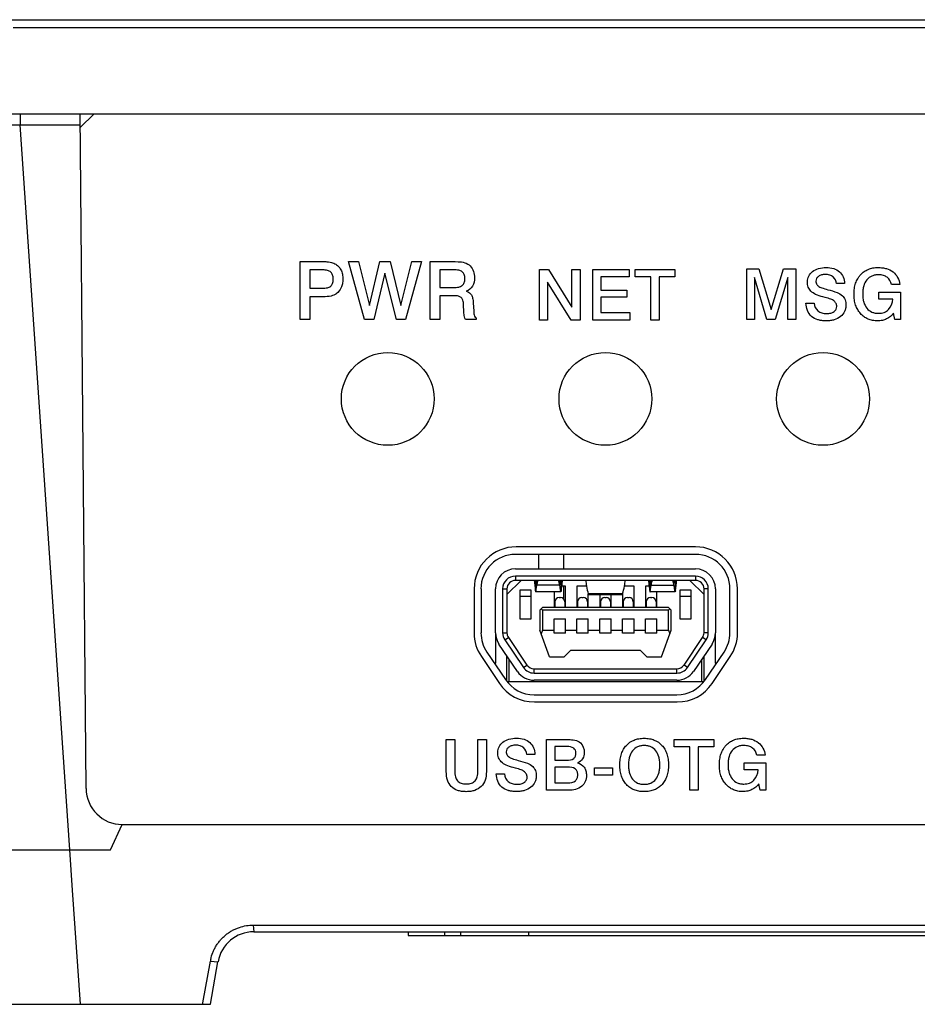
# Model space of a CAD drawing. Header units: inches. Extents: x 0 to 22, y 0 to 17.
# Tile 2 of 21: x 3.3 to 4.5, y 8.1 to 9.4. Entities that reach past the tile are written whole.
import ezdxf

# ---------------------------------------------------------------- set-up
doc = ezdxf.new("R2010")
doc.units = ezdxf.units.IN
doc.header["$LTSCALE"] = 1.21
doc.header["$MEASUREMENT"] = 0
doc.layers.get('0').update_dxf_attribs({"linetype": 'CONTINUOUS'})
doc.layers.add('3_ALL_AXES', color=7, linetype='CONTINUOUS')
doc.layers.add('7_ALL_FEATURES', color=7, linetype='CONTINUOUS')

msp = doc.modelspace()

# ---------------------------------------------------------------- linework, layer by layer
at = {"color": 7, "linetype": 'Continuous'}
for p, q in [((2.9024, 9.4098), (7.9224, 9.4098)), ((2.9014, 9.2798), (7.9234, 9.2798)), ((3.3965, 8.3493), (3.3884, 9.2798)), ((3.4074, 9.2798), (3.3885, 9.2609)), ((2.9026, 9.2648), (3.3885, 9.2648)), ((4.0207, 8.6523), (4.0207, 8.6723)), ((3.9884, 8.6523), (4.2365, 8.6523)), ((4.2365, 8.6424), (3.9884, 8.6424)), ((3.9609, 8.5642), (3.9609, 8.6247)), ((3.9707, 8.6247), (3.9707, 8.5642)), ((3.9963, 8.6365), (3.9766, 8.6169)), ((3.9766, 8.6247), (3.9766, 8.5642)), ((4.2365, 8.6365), (3.9884, 8.6365)), ((4.016, 8.6333), (4.0163, 8.6326)), ((4.0514, 8.6333), (4.0511, 8.6326)), ((4.0573, 8.6287), (4.0524, 8.6287)), ((4.0573, 8.5991), (4.0573, 8.6287)), ((4.0731, 8.6287), (4.0731, 8.5991)), ((4.0864, 8.6287), (4.0731, 8.6287)), ((4.1518, 8.6287), (4.1385, 8.6287)), ((4.1518, 8.5991), (4.1518, 8.6287)), ((4.1676, 8.6287), (4.1676, 8.5991)), ((4.1725, 8.6287), (4.1676, 8.6287)), ((4.1735, 8.6333), (4.1738, 8.6326)), ((4.2089, 8.6333), (4.2086, 8.6326)), ((4.2483, 8.6169), (4.2286, 8.6365)), ((4.2483, 8.5642), (4.2483, 8.6247)), ((4.2542, 8.5642), (4.2542, 8.6247)), ((4.264, 8.6247), (4.264, 8.5642)), ((3.9943, 8.6228), (3.9943, 8.5834)), ((4.0101, 8.6228), (3.9943, 8.6228)), ((3.9943, 8.6149), (4.0101, 8.6149)), ((4.0101, 8.5834), (4.0101, 8.6228)), ((4.016, 8.6219), (4.0163, 8.6208)), ((4.0511, 8.6208), (4.0163, 8.6208)), ((4.0416, 8.6208), (4.0416, 8.5991)), ((4.0485, 8.6129), (4.0504, 8.6129)), ((4.0514, 8.6219), (4.0511, 8.6208)), ((4.08, 8.6129), (4.0819, 8.6129)), ((4.0888, 8.5991), (4.0888, 8.6178)), ((4.0895, 8.6169), (4.1354, 8.6169)), ((4.1046, 8.6169), (4.1046, 8.5991)), ((4.1115, 8.6129), (4.1134, 8.6129)), ((4.1203, 8.5991), (4.1203, 8.6169)), ((4.1361, 8.6178), (4.1361, 8.5991)), ((4.1429, 8.6129), (4.1449, 8.6129)), ((4.1735, 8.6219), (4.1738, 8.6208)), ((4.2086, 8.6208), (4.1738, 8.6208)), ((4.1744, 8.6129), (4.1764, 8.6129)), ((4.1833, 8.5991), (4.1833, 8.6208)), ((4.2089, 8.6219), (4.2086, 8.6208)), ((4.2148, 8.6228), (4.2148, 8.5834)), ((4.2305, 8.6228), (4.2148, 8.6228)), ((4.2148, 8.6149), (4.2305, 8.6149)), ((4.2305, 8.5834), (4.2305, 8.6228)), ((4.0219, 8.5952), (4.0258, 8.5991)), ((4.0258, 8.5952), (4.0239, 8.5972)), ((4.1991, 8.5991), (4.0258, 8.5991)), ((4.0426, 8.607), (4.0426, 8.5991)), ((4.0563, 8.607), (4.0563, 8.5991)), ((4.0741, 8.607), (4.0741, 8.5991)), ((4.0878, 8.607), (4.0878, 8.5991)), ((4.1055, 8.607), (4.1055, 8.5991)), ((4.1193, 8.607), (4.1193, 8.5991)), ((4.137, 8.607), (4.137, 8.5991)), ((4.1508, 8.607), (4.1508, 8.5991)), ((4.1685, 8.607), (4.1685, 8.5991)), ((4.1823, 8.607), (4.1823, 8.5991)), ((4.203, 8.5952), (4.1991, 8.5991)), ((4.1991, 8.5952), (4.201, 8.5972)), ((3.9943, 8.5834), (4.0101, 8.5834)), ((4.0219, 8.5952), (4.0219, 8.5676)), ((4.0258, 8.5952), (4.0258, 8.5676)), ((4.1991, 8.5952), (4.0258, 8.5952)), ((4.0416, 8.5637), (4.0416, 8.5834)), ((4.0416, 8.5834), (4.0573, 8.5834)), ((4.0573, 8.5637), (4.0573, 8.5834)), ((4.0731, 8.5637), (4.0731, 8.5834)), ((4.0731, 8.5834), (4.0888, 8.5834)), ((4.0888, 8.5637), (4.0888, 8.5834)), ((4.1046, 8.5637), (4.1046, 8.5834)), ((4.1046, 8.5834), (4.1203, 8.5834)), ((4.1203, 8.5637), (4.1203, 8.5834)), ((4.1361, 8.5637), (4.1361, 8.5834)), ((4.1361, 8.5834), (4.1518, 8.5834)), ((4.1518, 8.5637), (4.1518, 8.5834)), ((4.1676, 8.5637), (4.1676, 8.5834)), ((4.1676, 8.5834), (4.1833, 8.5834)), ((4.1833, 8.5637), (4.1833, 8.5834)), ((4.1991, 8.5676), (4.1991, 8.5952)), ((4.203, 8.5676), (4.203, 8.5952)), ((4.2148, 8.5834), (4.2305, 8.5834)), ((3.9609, 8.5637), (3.9609, 8.5224)), ((3.9786, 8.5576), (4.0042, 8.5197)), ((4.0351, 8.5312), (4.0219, 8.5676)), ((4.0258, 8.5676), (4.0237, 8.5627)), ((4.0258, 8.5676), (4.0416, 8.5676)), ((4.0573, 8.5637), (4.0416, 8.5637)), ((4.0573, 8.5676), (4.0731, 8.5676)), ((4.0888, 8.5637), (4.0731, 8.5637)), ((4.0888, 8.5676), (4.1046, 8.5676)), ((4.1203, 8.5637), (4.1046, 8.5637)), ((4.1203, 8.5676), (4.1361, 8.5676)), ((4.1518, 8.5637), (4.1361, 8.5637)), ((4.1518, 8.5676), (4.1676, 8.5676)), ((4.1833, 8.5637), (4.1676, 8.5637)), ((4.1833, 8.5676), (4.1991, 8.5676)), ((4.1897, 8.5312), (4.203, 8.5676)), ((4.1991, 8.5676), (4.2012, 8.5627)), ((4.2207, 8.5197), (4.2462, 8.5576)), ((4.264, 8.5224), (4.264, 8.5637)), ((3.9911, 8.5109), (3.9656, 8.5487)), ((3.9737, 8.5543), (3.9993, 8.5164)), ((4.2256, 8.5164), (4.2511, 8.5543)), ((4.2593, 8.5487), (4.2337, 8.5109)), ((3.9766, 8.4975), (3.9766, 8.5324)), ((4.0351, 8.5312), (4.0556, 8.5312)), ((4.0556, 8.5312), (4.0645, 8.5401)), ((4.0645, 8.5401), (4.1604, 8.5401)), ((4.1604, 8.5401), (4.1693, 8.5312)), ((4.1693, 8.5312), (4.1897, 8.5312)), ((4.2483, 8.4975), (4.2483, 8.5324)), ((3.9798, 8.4968), (3.9798, 8.5278)), ((4.2451, 8.4968), (4.2451, 8.5278)), ((4.014, 8.5145), (4.2109, 8.5145)), ((4.014, 8.5086), (4.2109, 8.5086)), ((3.9773, 8.4968), (4.2475, 8.4968)), ((4.2109, 8.4987), (4.014, 8.4987)), ((3.4301, 8.2648), (3.4464, 8.2998)), ((3.4464, 8.2998), (7.3784, 8.2998)), ((2.9778, 8.2648), (3.4301, 8.2648)), ((3.627, 8.161), (7.1979, 8.161)), ((3.6276, 8.1518), (7.1973, 8.1518)), ((3.8404, 8.1518), (3.8404, 8.1468)), ((3.9124, 8.1518), (3.9124, 8.1468)), ((3.8404, 8.1468), (4.9124, 8.1468)), ((3.5576, 8.0536), (3.5679, 8.1114)), ((3.568, 8.0518), (3.5783, 8.1105)), ((3.5573, 8.0518), (3.5576, 8.0536)), ((3.0243, 8.0518), (3.568, 8.0518))]:
    msp.add_line(p, q, dxfattribs=at)
at = {"color": 9, "linetype": 'Continuous'}
for p, q in [((3.2959, 9.399), (7.529, 9.399)), ((3.3055, 9.2798), (3.3055, 9.2648)), ((3.305, 9.2648), (3.3737, 8.2648)), ((3.9884, 8.6424), (3.9884, 8.6365)), ((4.2365, 8.6424), (4.2365, 8.6365)), ((3.9707, 8.6247), (3.9766, 8.6247)), ((4.016, 8.6219), (4.016, 8.6333)), ((4.016, 8.6333), (4.0167, 8.6333)), ((4.0179, 8.63), (4.0179, 8.6365)), ((4.0494, 8.63), (4.0179, 8.63)), ((4.0494, 8.6365), (4.0494, 8.63)), ((4.0507, 8.6333), (4.0514, 8.6333)), ((4.0514, 8.6333), (4.0514, 8.6219)), ((4.1735, 8.6333), (4.1735, 8.6219)), ((4.1742, 8.6333), (4.1735, 8.6333)), ((4.1754, 8.6365), (4.1754, 8.63)), ((4.1754, 8.63), (4.2069, 8.63)), ((4.2069, 8.63), (4.2069, 8.6365)), ((4.2089, 8.6333), (4.2082, 8.6333)), ((4.2089, 8.6219), (4.2089, 8.6333)), ((4.2542, 8.6247), (4.2483, 8.6247)), ((4.1361, 8.6178), (4.0888, 8.6178)), ((3.9707, 8.5642), (3.9766, 8.5642)), ((3.9737, 8.5543), (3.9786, 8.5576)), ((4.2511, 8.5543), (4.2462, 8.5576)), ((4.2542, 8.5642), (4.2483, 8.5642)), ((3.9993, 8.5164), (4.0042, 8.5197)), ((4.2256, 8.5164), (4.2207, 8.5197)), ((4.014, 8.5086), (4.014, 8.5145)), ((4.2109, 8.5086), (4.2109, 8.5145)), ((3.3737, 8.2648), (3.3775, 8.2094)), ((3.3775, 8.2094), (3.3884, 8.0518)), ((3.627, 8.161), (3.6276, 8.1518)), ((3.8904, 8.1518), (3.8904, 8.1468)), ((4.0064, 8.1518), (4.0064, 8.1468)), ((3.5679, 8.1114), (3.5783, 8.1105))]:
    msp.add_line(p, q, dxfattribs=at)
at = {"color": 2, "linetype": 'Continuous'}
for p, q in [((3.6916, 8.9962), (3.6916, 9.0761)), ((3.6916, 9.0761), (3.7221, 9.0761)), ((3.7802, 8.9962), (3.7584, 9.0761)), ((3.7584, 9.0761), (3.7718, 9.0761)), ((3.7718, 9.0761), (3.787, 9.0155)), ((3.787, 9.0155), (3.8015, 9.0761)), ((3.8015, 9.0761), (3.8156, 9.0761)), ((3.8156, 9.0761), (3.8305, 9.0158)), ((3.8305, 9.0158), (3.8457, 9.0761)), ((3.8589, 9.0761), (3.837, 8.9962)), ((3.8457, 9.0761), (3.8589, 9.0761)), ((3.8708, 8.9962), (3.8708, 9.0761)), ((3.8708, 9.0761), (3.9053, 9.0761)), ((3.9053, 9.0761), (3.9095, 9.076)), ((3.7049, 9.0646), (3.7049, 9.0394)), ((3.7229, 9.0646), (3.7049, 9.0646)), ((3.8085, 9.0601), (3.7931, 8.9962)), ((3.8242, 8.9962), (3.8085, 9.0601)), ((3.8839, 9.0649), (3.8839, 9.0403)), ((3.9033, 9.0649), (3.8839, 9.0649)), ((4.0214, 8.9955), (4.0214, 9.0654)), ((4.0214, 9.0654), (4.0338, 9.0654)), ((4.0338, 9.0654), (4.0663, 9.0131)), ((4.0663, 9.0131), (4.0663, 9.0654)), ((4.0663, 9.0654), (4.0776, 9.0654)), ((4.0776, 9.0654), (4.0776, 8.9955)), ((4.0948, 8.9955), (4.0948, 9.0654)), ((4.0948, 9.0654), (4.1449, 9.0654)), ((4.1449, 9.0654), (4.1449, 9.0552)), ((4.1534, 9.0552), (4.1534, 9.0654)), ((4.1534, 9.0654), (4.208, 9.0654)), ((4.208, 9.0654), (4.208, 9.0552)), ((4.3071, 8.9962), (4.3071, 9.0661)), ((4.3071, 9.0661), (4.324, 9.0661)), ((4.324, 9.0661), (4.3408, 9.0102)), ((4.3408, 9.0102), (4.3578, 9.0661)), ((4.3578, 9.0661), (4.3747, 9.0661)), ((4.3747, 9.0661), (4.3747, 8.9962)), ((4.0326, 9.0478), (4.0326, 8.9955)), ((4.0653, 8.9955), (4.0326, 9.0478)), ((4.1062, 9.0552), (4.1062, 9.0369)), ((4.1449, 9.0552), (4.1062, 9.0552)), ((4.175, 9.0552), (4.1534, 9.0552)), ((4.175, 8.9955), (4.175, 9.0552)), ((4.1866, 9.0552), (4.1866, 8.9955)), ((4.208, 9.0552), (4.1866, 9.0552)), ((4.3179, 9.054), (4.3179, 8.9962)), ((4.335, 8.9962), (4.3179, 9.054)), ((4.3637, 9.054), (4.3464, 8.9962)), ((4.3637, 8.9962), (4.3637, 9.054)), ((4.4419, 9.0457), (4.4309, 9.0457)), ((4.5183, 9.0447), (4.5068, 9.0447)), ((3.7049, 9.0394), (3.7222, 9.0394)), ((3.8839, 9.0403), (3.903, 9.0403)), ((4.1062, 9.0369), (4.1419, 9.0369)), ((4.1419, 9.0369), (4.1419, 9.0271)), ((4.4893, 9.0243), (4.4893, 9.034)), ((4.4893, 9.034), (4.5191, 9.034)), ((4.5191, 9.034), (4.5191, 8.9962)), ((3.7049, 9.0277), (3.7049, 8.9962)), ((3.723, 9.0277), (3.7049, 9.0277)), ((3.884, 9.0291), (3.884, 8.9962)), ((3.9042, 9.0291), (3.884, 9.0291)), ((3.9301, 9.0192), (3.9308, 9.0078)), ((4.1062, 9.0271), (4.1062, 9.006)), ((4.1419, 9.0271), (4.1062, 9.0271)), ((4.3888, 9.0187), (4.4, 9.0187)), ((4.4153, 9.0267), (4.4122, 9.0274)), ((4.5084, 9.0243), (4.4893, 9.0243)), ((3.9173, 9.0067), (3.9168, 9.0163)), ((4.1062, 9.006), (4.1462, 9.006)), ((4.1462, 9.006), (4.1462, 8.9955)), ((4.5114, 8.9962), (4.5095, 9.0051)), ((3.7049, 8.9962), (3.6916, 8.9962)), ((3.7931, 8.9962), (3.7802, 8.9962)), ((3.837, 8.9962), (3.8242, 8.9962)), ((3.884, 8.9962), (3.8708, 8.9962)), ((3.9342, 8.9962), (3.9193, 8.9962)), ((3.9342, 8.9986), (3.9342, 8.9962)), ((4.0326, 8.9955), (4.0214, 8.9955)), ((4.0776, 8.9955), (4.0653, 8.9955)), ((4.1462, 8.9955), (4.0948, 8.9955)), ((4.1866, 8.9955), (4.175, 8.9955)), ((4.3179, 8.9962), (4.3071, 8.9962)), ((4.3464, 8.9962), (4.335, 8.9962)), ((4.3747, 8.9962), (4.3637, 8.9962)), ((4.5191, 8.9962), (4.5114, 8.9962)), ((3.893, 8.3728), (3.893, 8.4169)), ((3.893, 8.4169), (3.9046, 8.4169)), ((3.9046, 8.4169), (3.9046, 8.3735)), ((3.9366, 8.3735), (3.9366, 8.4169)), ((3.9366, 8.4169), (3.9483, 8.4169)), ((3.9483, 8.4169), (3.9483, 8.3728)), ((4.0312, 8.347), (4.0312, 8.4169)), ((4.0312, 8.4169), (4.0615, 8.4169)), ((4.0426, 8.4072), (4.0426, 8.3885)), ((4.0595, 8.4072), (4.0426, 8.4072)), ((4.207, 8.4067), (4.207, 8.4169)), ((4.207, 8.4169), (4.2616, 8.4169)), ((4.2286, 8.4067), (4.207, 8.4067)), ((4.2286, 8.347), (4.2286, 8.4067)), ((4.2402, 8.4067), (4.2402, 8.347)), ((4.2616, 8.4067), (4.2402, 8.4067)), ((4.2616, 8.4169), (4.2616, 8.4067)), ((4.0151, 8.3965), (4.004, 8.3965)), ((4.3327, 8.3955), (4.3212, 8.3955)), ((4.0426, 8.3885), (4.0591, 8.3885)), ((4.0426, 8.379), (4.0426, 8.3573)), ((4.0602, 8.379), (4.0426, 8.379)), ((4.3036, 8.3751), (4.3036, 8.3848)), ((4.3036, 8.3848), (4.3335, 8.3848)), ((4.3335, 8.3848), (4.3335, 8.347)), ((3.9619, 8.3695), (3.9732, 8.3695)), ((3.9884, 8.3774), (3.9854, 8.3782)), ((4.0974, 8.3678), (4.0974, 8.3778)), ((4.0974, 8.3778), (4.1223, 8.3778)), ((4.1223, 8.3678), (4.0974, 8.3678)), ((4.1223, 8.3778), (4.1223, 8.3678)), ((4.3228, 8.3751), (4.3036, 8.3751)), ((4.0426, 8.3573), (4.0609, 8.3573)), ((4.3258, 8.347), (4.3239, 8.3558)), ((4.0618, 8.347), (4.0312, 8.347)), ((4.2402, 8.347), (4.2286, 8.347)), ((4.3335, 8.347), (4.3258, 8.347))]:
    msp.add_line(p, q, dxfattribs=at)
at = {"color": 7, "linetype": 'Continuous'}
for centre, radius, start, end in [((3.9884, 8.6247), 0.0276, 90, 180), ((4.2365, 8.6247), 0.0276, 0, 90), ((3.9884, 8.6247), 0.0177, 90, 180), ((4.2365, 8.6247), 0.0177, 0, 90), ((3.9884, 8.6247), 0.0118, 90, 180), ((4.1801, 8.6485), 0.1663, 184.1181, 189.2096), ((4.1834, 8.6603), 0.1696, 188.0691, 189.1854), ((3.884, 8.6603), 0.1696, 350.8146, 351.9309), ((3.8852, 8.6488), 0.1683, 350.8094, 353.1471), ((3.8884, 8.6484), 0.1652, 353.1429, 355.8873), ((4.1871, 8.6466), 0.1024, 185.6419, 190.0916), ((4.1938, 8.6478), 0.1092, 190.086, 195.961), ((4.0311, 8.6478), 0.1092, 344.039, 349.914), ((4.0378, 8.6466), 0.1024, 349.9084, 354.3581), ((4.3365, 8.6484), 0.1652, 184.1127, 186.8571), ((4.3396, 8.6488), 0.1683, 186.8529, 189.1906), ((4.3408, 8.6603), 0.1696, 188.0691, 189.1854), ((4.0415, 8.6603), 0.1696, 350.8146, 351.9309), ((4.0447, 8.6485), 0.1663, 350.7904, 355.8819), ((4.2365, 8.6247), 0.0118, 0, 90), ((4.0485, 8.607), 0.00591, 90, 180), ((4.0504, 8.607), 0.00591, 0, 90), ((4.08, 8.607), 0.00591, 90, 180), ((4.0819, 8.607), 0.00591, 0, 90), ((4.1115, 8.607), 0.00591, 90, 180), ((4.1134, 8.607), 0.00591, 0, 90), ((4.1429, 8.607), 0.00591, 90, 180), ((4.1449, 8.607), 0.00591, 0, 90), ((4.1744, 8.607), 0.00591, 90, 180), ((4.1764, 8.607), 0.00591, 0, 90), ((3.9884, 8.5642), 0.0276, 180, 214.0278), ((3.9884, 8.5642), 0.0177, 180, 214.0278), ((3.9884, 8.5642), 0.0118, 180, 214.0278), ((4.2365, 8.5642), 0.0118, 325.9722, 360), ((4.2365, 8.5642), 0.0177, 325.9722, 360), ((4.2365, 8.5642), 0.0276, 325.9722, 360), ((3.951, 8.5224), 0.00984, 348.0689, 360), ((4.014, 8.5263), 0.0177, 214.0278, 270), ((4.014, 8.5263), 0.0118, 214.0278, 270), ((4.2109, 8.5263), 0.0118, 270, 325.9722), ((4.2109, 8.5263), 0.0177, 270, 325.9722), ((4.2739, 8.5224), 0.00984, 180, 191.9311), ((4.014, 8.5263), 0.0276, 214.0278, 270), ((4.2109, 8.5263), 0.0276, 270, 325.9722), ((3.4464, 8.3497), 0.0499, 180.5, 270), ((3.6276, 8.1018), 0.05, 90, 170), ((3.6281, 8.1006), 0.0612, 167.7121, 169.8289)]:
    msp.add_arc(centre, radius, start, end, dxfattribs=at)
at = {"color": 2, "linetype": 'Continuous'}
for points, knots in [([(3.7221, 9.0761), (3.7242, 9.0761), (3.7279, 9.0761), (3.7327, 9.0756), (3.7363, 9.0747), (3.7402, 9.0729), (3.7444, 9.0699), (3.748, 9.0648), (3.7501, 9.0585), (3.7507, 9.0519), (3.7501, 9.0456), (3.7479, 9.0385), (3.7435, 9.0329), (3.7381, 9.0298), (3.732, 9.0278), (3.7268, 9.0277), (3.723, 9.0277)], [0, 0, 0, 0, 0.075659, 0.12921, 0.170275, 0.209147, 0.279795, 0.350324, 0.425919, 0.510657, 0.5819, 0.648229, 0.77481, 0.819761, 0.867138, 1, 1, 1, 1]), ([(3.9095, 9.076), (3.9153, 9.076), (3.9283, 9.0725), (3.932, 9.0596), (3.932, 9.0538)], [0, 0, 0, 0, 0.503617, 1, 1, 1, 1]), ([(3.7222, 9.0394), (3.7245, 9.0394), (3.7285, 9.0396), (3.7339, 9.0418), (3.7363, 9.0455), (3.737, 9.0489), (3.7372, 9.0519), (3.737, 9.0548), (3.7363, 9.0583), (3.734, 9.0619), (3.7289, 9.0643), (3.7251, 9.0646), (3.7229, 9.0646)], [0, 0, 0, 0, 0.156647, 0.271622, 0.376283, 0.437363, 0.507386, 0.576514, 0.63739, 0.743223, 0.855213, 1, 1, 1, 1]), ([(3.903, 9.0403), (3.9054, 9.0403), (3.9095, 9.0406), (3.9151, 9.0427), (3.9176, 9.0464), (3.9185, 9.0498), (3.9187, 9.0527), (3.9185, 9.0556), (3.9177, 9.059), (3.9152, 9.0626), (3.9097, 9.0646), (3.9056, 9.0649), (3.9033, 9.0649)], [0, 0, 0, 0, 0.158723, 0.275199, 0.378847, 0.438012, 0.505411, 0.571157, 0.628926, 0.730352, 0.844428, 1, 1, 1, 1]), ([(4.4122, 9.0274), (4.4088, 9.0283), (4.4029, 9.0302), (4.3955, 9.0346), (4.3914, 9.041), (4.3906, 9.0472), (4.3911, 9.0524), (4.3929, 9.0576), (4.3978, 9.0632), (4.4065, 9.0673), (4.4132, 9.068), (4.4168, 9.068)], [0, 0, 0, 0, 0.15367, 0.267875, 0.365011, 0.473071, 0.533823, 0.591638, 0.711249, 0.845048, 1, 1, 1, 1]), ([(4.4309, 9.0457), (4.4306, 9.0491), (4.4282, 9.0546), (4.4214, 9.0579), (4.4157, 9.0586), (4.4103, 9.058), (4.4061, 9.056), (4.4031, 9.053), (4.4024, 9.0501), (4.4025, 9.0485), (4.4025, 9.0483)], [0, 0, 0, 0, 0.255646, 0.390025, 0.54487, 0.674085, 0.787589, 0.887203, 0.979577, 1, 1, 1, 1]), ([(4.4168, 9.068), (4.4202, 9.068), (4.4268, 9.0672), (4.4353, 9.0626), (4.4409, 9.055), (4.4419, 9.0488), (4.4419, 9.0457)], [0, 0, 0, 0, 0.27659, 0.51983, 0.751994, 1, 1, 1, 1]), ([(4.4624, 9.0559), (4.4629, 9.0566), (4.4649, 9.059), (4.4688, 9.0625), (4.4747, 9.0657), (4.4813, 9.0676), (4.4879, 9.0681), (4.4942, 9.0677), (4.5013, 9.0663), (4.5122, 9.0611), (4.5174, 9.0512), (4.5183, 9.0447)], [0, 0, 0, 0, 0.0379, 0.130624, 0.221918, 0.316348, 0.418039, 0.50297, 0.581216, 0.724957, 1, 1, 1, 1]), ([(4.5068, 9.0447), (4.506, 9.0485), (4.5027, 9.054), (4.4954, 9.0575), (4.4896, 9.0581), (4.4842, 9.0577), (4.4783, 9.056), (4.4721, 9.0512), (4.4685, 9.044), (4.4672, 9.0372), (4.4669, 9.0314), (4.4672, 9.0264), (4.4677, 9.0234), (4.4679, 9.0224)], [0, 0, 0, 0, 0.159034, 0.240657, 0.331118, 0.40033, 0.463721, 0.584768, 0.716067, 0.790691, 0.87377, 0.955564, 1, 1, 1, 1]), ([(3.932, 9.0538), (3.932, 9.0498), (3.9305, 9.0418), (3.924, 9.0365), (3.9206, 9.0352)], [0, 0, 0, 0, 0.522665, 1, 1, 1, 1]), ([(4.4025, 9.0483), (4.4026, 9.0473), (4.4032, 9.0451), (4.4059, 9.0419), (4.4116, 9.0395), (4.4161, 9.0382), (4.419, 9.0374)], [0, 0, 0, 0, 0.13751, 0.316512, 0.580743, 1, 1, 1, 1]), ([(4.5095, 9.0051), (4.507, 9.0017), (4.5021, 8.9975), (4.494, 8.9948), (4.4874, 8.9942), (4.4807, 8.9948), (4.4743, 8.9967), (4.4687, 8.9999), (4.4638, 9.0044), (4.4599, 9.0099), (4.457, 9.0163), (4.4554, 9.0235), (4.4549, 9.0312), (4.4554, 9.0389), (4.457, 9.0462), (4.4595, 9.0518), (4.4616, 9.0548), (4.4624, 9.0559)], [0, 0, 0, 0, 0.116051, 0.174593, 0.237148, 0.302084, 0.363009, 0.422765, 0.484366, 0.547542, 0.611903, 0.679906, 0.753649, 0.828695, 0.897472, 0.962135, 1, 1, 1, 1]), ([(3.9206, 9.0352), (3.9221, 9.0348), (3.9248, 9.0335), (3.928, 9.0303), (3.9297, 9.0252), (3.93, 9.0214), (3.9301, 9.0192)], [0, 0, 0, 0, 0.231549, 0.433818, 0.670503, 1, 1, 1, 1]), ([(4.419, 9.0374), (4.4233, 9.0363), (4.4303, 9.0343), (4.4391, 9.03), (4.4433, 9.0234), (4.4441, 9.0171), (4.4436, 9.0116), (4.4417, 9.0058), (4.4367, 8.9997), (4.4293, 8.996), (4.4225, 8.9946), (4.4167, 8.9943), (4.4112, 8.9946), (4.4077, 8.9952), (4.4063, 8.9956)], [0, 0, 0, 0, 0.15659, 0.257177, 0.333381, 0.419499, 0.474715, 0.52659, 0.630874, 0.744609, 0.807351, 0.876113, 0.948099, 1, 1, 1, 1]), ([(3.9168, 9.0163), (3.9167, 9.0185), (3.9164, 9.0221), (3.914, 9.0269), (3.9094, 9.0289), (3.9061, 9.0291), (3.9042, 9.0291)], [0, 0, 0, 0, 0.311006, 0.52302, 0.725123, 1, 1, 1, 1]), ([(4.4063, 8.9956), (4.4059, 8.9957), (4.4024, 8.9967), (4.3929, 9.0015), (4.389, 9.0121), (4.3888, 9.0187)], [0, 0, 0, 0, 0.036219, 0.358595, 1, 1, 1, 1]), ([(4.4, 9.0187), (4.4003, 9.0148), (4.4031, 9.0085), (4.4097, 9.0054), (4.4141, 9.0045), (4.4183, 9.0043), (4.423, 9.0048), (4.4275, 9.0069), (4.4306, 9.0102), (4.4314, 9.0132), (4.4313, 9.0147), (4.4313, 9.0149)], [0, 0, 0, 0, 0.265034, 0.404098, 0.481478, 0.566611, 0.691045, 0.801539, 0.899149, 0.989842, 1, 1, 1, 1]), ([(4.4313, 9.0149), (4.4313, 9.0153), (4.431, 9.0165), (4.4303, 9.0183), (4.4291, 9.0202), (4.427, 9.0226), (4.4222, 9.0248), (4.4179, 9.026), (4.4153, 9.0267)], [0, 0, 0, 0, 0.063198, 0.164466, 0.272808, 0.378408, 0.616877, 1, 1, 1, 1]), ([(4.4679, 9.0224), (4.4681, 9.0217), (4.4691, 9.0179), (4.4721, 9.0117), (4.4783, 9.0068), (4.4841, 9.005), (4.4886, 9.0047), (4.4928, 9.005), (4.4978, 9.0063), (4.5054, 9.0112), (4.5082, 9.0192), (4.5084, 9.0243)], [0, 0, 0, 0, 0.035346, 0.193237, 0.338219, 0.412267, 0.492128, 0.560387, 0.6238, 0.745462, 1, 1, 1, 1]), ([(3.9193, 8.9962), (3.9187, 8.9974), (3.9175, 9.0009), (3.9174, 9.0045), (3.9173, 9.0067)], [0, 0, 0, 0, 0.365814, 1, 1, 1, 1]), ([(3.9308, 9.0077), (3.9309, 9.0065), (3.9312, 9.0034), (3.9323, 8.9996), (3.9342, 8.9986)], [0, 0, 0, 0, 0.344179, 1, 1, 1, 1]), ([(3.9854, 8.3782), (3.9819, 8.3791), (3.9761, 8.381), (3.9687, 8.3854), (3.9646, 8.3918), (3.9637, 8.398), (3.9642, 8.4032), (3.966, 8.4084), (3.971, 8.414), (3.9796, 8.4181), (3.9863, 8.4187), (3.9899, 8.4187)], [0, 0, 0, 0, 0.15377, 0.267949, 0.365046, 0.473062, 0.533791, 0.591591, 0.710995, 0.844916, 1, 1, 1, 1]), ([(4.004, 8.3965), (4.0038, 8.3999), (4.0013, 8.4054), (3.9945, 8.4087), (3.9889, 8.4094), (3.9835, 8.4088), (3.9792, 8.4068), (3.9762, 8.4038), (3.9756, 8.4009), (3.9756, 8.3993), (3.9756, 8.3991)], [0, 0, 0, 0, 0.255828, 0.390189, 0.544765, 0.673873, 0.787507, 0.887219, 0.979576, 1, 1, 1, 1]), ([(3.9899, 8.4187), (3.9934, 8.4187), (4, 8.418), (4.0085, 8.4134), (4.014, 8.4058), (4.015, 8.3996), (4.0151, 8.3965)], [0, 0, 0, 0, 0.276279, 0.519953, 0.751981, 1, 1, 1, 1]), ([(4.0591, 8.3885), (4.0624, 8.3885), (4.0676, 8.3889), (4.0714, 8.394), (4.0719, 8.3982), (4.0713, 8.4022), (4.0675, 8.4068), (4.0627, 8.4072), (4.0595, 8.4072)], [0, 0, 0, 0, 0.281262, 0.389459, 0.516808, 0.630056, 0.73186, 1, 1, 1, 1]), ([(4.0615, 8.4169), (4.0671, 8.4169), (4.0792, 8.4157), (4.0833, 8.404), (4.0833, 8.3992)], [0, 0, 0, 0, 0.541798, 1, 1, 1, 1]), ([(4.1643, 8.3451), (4.1624, 8.3451), (4.1581, 8.3456), (4.1519, 8.3473), (4.146, 8.3504), (4.141, 8.3548), (4.1371, 8.3602), (4.1342, 8.3667), (4.1326, 8.374), (4.1321, 8.3819), (4.1326, 8.3898), (4.1342, 8.3972), (4.1371, 8.4036), (4.1423, 8.4108), (4.1498, 8.416), (4.1586, 8.4184), (4.1634, 8.4187), (4.1658, 8.4187)], [0, 0, 0, 0, 0.053407, 0.114738, 0.173259, 0.231956, 0.291781, 0.353753, 0.420379, 0.493701, 0.567023, 0.63365, 0.695621, 0.755447, 0.871906, 0.93328, 1, 1, 1, 1]), ([(4.1658, 8.4086), (4.1642, 8.4086), (4.1611, 8.4084), (4.1553, 8.4066), (4.1491, 8.4018), (4.1457, 8.3945), (4.1443, 8.3877), (4.144, 8.3819), (4.1443, 8.3761), (4.1457, 8.3693), (4.1491, 8.362), (4.1553, 8.3572), (4.1611, 8.3554), (4.1645, 8.3552), (4.1665, 8.3552), (4.1668, 8.3552)], [0, 0, 0, 0, 0.061832, 0.118965, 0.228704, 0.349372, 0.417822, 0.493884, 0.569724, 0.638043, 0.758797, 0.86914, 0.926025, 0.987725, 1, 1, 1, 1]), ([(4.1658, 8.4187), (4.1683, 8.4187), (4.173, 8.4184), (4.1818, 8.416), (4.1893, 8.4108), (4.1945, 8.4036), (4.1974, 8.3971), (4.199, 8.3898), (4.1995, 8.3819), (4.199, 8.374), (4.1974, 8.3667), (4.1945, 8.3602), (4.1906, 8.3548), (4.1856, 8.3504), (4.1797, 8.3473), (4.173, 8.3454), (4.1678, 8.345), (4.1648, 8.3451), (4.1643, 8.3451)], [0, 0, 0, 0, 0.064849, 0.124558, 0.238072, 0.296484, 0.356892, 0.421768, 0.493121, 0.564474, 0.62935, 0.689757, 0.74817, 0.805419, 0.862426, 0.922096, 0.986979, 1, 1, 1, 1]), ([(4.1668, 8.3552), (4.1681, 8.3552), (4.1708, 8.3555), (4.1763, 8.3572), (4.1825, 8.362), (4.1859, 8.3693), (4.1873, 8.3761), (4.1876, 8.3819), (4.1873, 8.3877), (4.1859, 8.3945), (4.1825, 8.4018), (4.1763, 8.4066), (4.1706, 8.4084), (4.1675, 8.4086), (4.1658, 8.4086)], [0, 0, 0, 0, 0.050392, 0.108566, 0.221692, 0.345595, 0.415721, 0.493559, 0.571623, 0.641868, 0.765572, 0.878105, 0.936654, 1, 1, 1, 1]), ([(4.3239, 8.3558), (4.3214, 8.3525), (4.3165, 8.3483), (4.3084, 8.3456), (4.3018, 8.345), (4.2951, 8.3455), (4.2887, 8.3474), (4.2831, 8.3507), (4.2782, 8.3552), (4.2742, 8.3607), (4.2714, 8.3671), (4.2698, 8.3742), (4.2693, 8.382), (4.2698, 8.3897), (4.2714, 8.3969), (4.2739, 8.4025), (4.2759, 8.4056), (4.2768, 8.4067)], [0, 0, 0, 0, 0.115952, 0.174675, 0.237039, 0.30205, 0.363024, 0.422825, 0.484481, 0.547633, 0.611958, 0.679939, 0.753679, 0.828722, 0.897481, 0.962124, 1, 1, 1, 1]), ([(4.2768, 8.4067), (4.2773, 8.4074), (4.2793, 8.4098), (4.2832, 8.4133), (4.289, 8.4165), (4.2956, 8.4184), (4.3023, 8.4189), (4.3086, 8.4185), (4.3157, 8.4171), (4.3266, 8.4119), (4.3318, 8.402), (4.3327, 8.3955)], [0, 0, 0, 0, 0.037915, 0.130685, 0.221937, 0.316322, 0.418074, 0.503088, 0.581309, 0.724846, 1, 1, 1, 1]), ([(4.3212, 8.3955), (4.3204, 8.3993), (4.3171, 8.4048), (4.3098, 8.4082), (4.304, 8.4089), (4.2986, 8.4085), (4.2927, 8.4068), (4.2864, 8.402), (4.2829, 8.3948), (4.2816, 8.388), (4.2813, 8.3822), (4.2816, 8.3772), (4.2821, 8.3742), (4.2823, 8.3732)], [0, 0, 0, 0, 0.158842, 0.24068, 0.331097, 0.400236, 0.463659, 0.584899, 0.716084, 0.790694, 0.873774, 0.95557, 1, 1, 1, 1]), ([(3.9756, 8.3991), (3.9757, 8.3981), (3.9763, 8.3959), (3.9791, 8.3927), (3.9847, 8.3903), (3.9893, 8.3889), (3.9921, 8.3882)], [0, 0, 0, 0, 0.137466, 0.316069, 0.580527, 1, 1, 1, 1]), ([(4.0833, 8.3992), (4.0833, 8.3962), (4.0818, 8.3899), (4.0767, 8.3859), (4.074, 8.3848)], [0, 0, 0, 0, 0.507929, 1, 1, 1, 1]), ([(3.9921, 8.3882), (3.9965, 8.3871), (4.0034, 8.3851), (4.0122, 8.3808), (4.0164, 8.3742), (4.0172, 8.3679), (4.0167, 8.3624), (4.0149, 8.3566), (4.0098, 8.3504), (4.0025, 8.3468), (3.9956, 8.3454), (3.9898, 8.345), (3.9843, 8.3454), (3.9808, 8.346), (3.9794, 8.3464)], [0, 0, 0, 0, 0.156588, 0.257282, 0.333401, 0.419505, 0.474716, 0.52659, 0.630738, 0.744564, 0.807269, 0.875933, 0.948026, 1, 1, 1, 1]), ([(4.0609, 8.3573), (4.0643, 8.3573), (4.0699, 8.358), (4.0739, 8.3636), (4.0745, 8.3683), (4.0739, 8.373), (4.0696, 8.3786), (4.0639, 8.379), (4.0602, 8.379)], [0, 0, 0, 0, 0.263437, 0.370489, 0.494424, 0.616608, 0.721559, 1, 1, 1, 1]), ([(4.074, 8.3848), (4.0775, 8.3838), (4.0827, 8.3806), (4.0858, 8.3737), (4.0864, 8.3682), (4.086, 8.3633), (4.0844, 8.3578), (4.0779, 8.3492), (4.0681, 8.347), (4.0618, 8.347)], [0, 0, 0, 0, 0.187971, 0.281518, 0.387167, 0.465201, 0.537533, 0.678464, 1, 1, 1, 1]), ([(3.9483, 8.3728), (3.9483, 8.3688), (3.9475, 8.3613), (3.9417, 8.3517), (3.9339, 8.347), (3.9267, 8.3453), (3.9205, 8.3449), (3.9144, 8.3453), (3.9071, 8.3469), (3.8993, 8.3514), (3.8937, 8.3612), (3.893, 8.3687), (3.893, 8.3728)], [0, 0, 0, 0, 0.133856, 0.249318, 0.364813, 0.428526, 0.499095, 0.57113, 0.635465, 0.749314, 0.863282, 1, 1, 1, 1]), ([(3.9046, 8.3735), (3.9046, 8.3708), (3.905, 8.366), (3.908, 8.3598), (3.9126, 8.3569), (3.9169, 8.3559), (3.9206, 8.3557), (3.9243, 8.3559), (3.9286, 8.3569), (3.9332, 8.3598), (3.9362, 8.3661), (3.9366, 8.3708), (3.9366, 8.3735)], [0, 0, 0, 0, 0.145192, 0.25925, 0.36771, 0.429496, 0.499401, 0.56968, 0.63185, 0.741061, 0.8553, 1, 1, 1, 1]), ([(3.9794, 8.3464), (3.9791, 8.3465), (3.9755, 8.3475), (3.966, 8.3522), (3.9622, 8.3629), (3.9619, 8.3695)], [0, 0, 0, 0, 0.036264, 0.358786, 1, 1, 1, 1]), ([(3.9732, 8.3695), (3.9735, 8.3656), (3.9762, 8.3593), (3.9828, 8.3562), (3.9872, 8.3553), (3.9914, 8.3551), (3.9962, 8.3555), (4.0007, 8.3577), (4.0038, 8.361), (4.0046, 8.364), (4.0045, 8.3655), (4.0045, 8.3656)], [0, 0, 0, 0, 0.265136, 0.404151, 0.481547, 0.566842, 0.69102, 0.801281, 0.899107, 0.989844, 1, 1, 1, 1]), ([(4.0045, 8.3656), (4.0044, 8.3661), (4.0042, 8.3672), (4.0035, 8.3691), (4.0023, 8.371), (4.0001, 8.3734), (3.9953, 8.3756), (3.9911, 8.3768), (3.9884, 8.3774)], [0, 0, 0, 0, 0.06315, 0.164281, 0.272896, 0.378528, 0.616951, 1, 1, 1, 1]), ([(4.2823, 8.3732), (4.2825, 8.3725), (4.2834, 8.3687), (4.2865, 8.3625), (4.2927, 8.3576), (4.2985, 8.3558), (4.3029, 8.3554), (4.3072, 8.3558), (4.3121, 8.3571), (4.3198, 8.3619), (4.3226, 8.37), (4.3228, 8.3751)], [0, 0, 0, 0, 0.035335, 0.193158, 0.338124, 0.412164, 0.492016, 0.560145, 0.623533, 0.74549, 1, 1, 1, 1])]:
    msp.add_open_spline(points, degree=3, knots=knots, dxfattribs=at)
at = {"color": 7, "linetype": 'Continuous'}
for points, knots in [([(4.0163, 8.6326), (4.0163, 8.6326), (4.0164, 8.6327), (4.0166, 8.633), (4.0169, 8.6337), (4.0172, 8.6349), (4.0175, 8.6359), (4.0176, 8.6365)], [0, 0, 0, 0, 0.033704, 0.089885, 0.284362, 0.589666, 1, 1, 1, 1]), ([(4.0163, 8.6208), (4.0163, 8.6208), (4.0164, 8.6208), (4.0164, 8.621), (4.0165, 8.6212), (4.0166, 8.6216), (4.0167, 8.6222), (4.0168, 8.6233), (4.017, 8.6246), (4.0173, 8.6262), (4.0176, 8.628), (4.0178, 8.6293), (4.0179, 8.63)], [0, 0, 0, 0, 0.007092, 0.020642, 0.041815, 0.070818, 0.152376, 0.264898, 0.407384, 0.578548, 0.77683, 1, 1, 1, 1]), ([(4.0179, 8.63), (4.018, 8.6306), (4.0185, 8.6328), (4.0191, 8.6349), (4.0197, 8.6365)], [0, 0, 0, 0, 0.246644, 1, 1, 1, 1]), ([(4.0494, 8.63), (4.0493, 8.6306), (4.0489, 8.6328), (4.0482, 8.6349), (4.0477, 8.6365)], [0, 0, 0, 0, 0.246644, 1, 1, 1, 1]), ([(4.0511, 8.6208), (4.0511, 8.6208), (4.051, 8.6208), (4.051, 8.621), (4.0509, 8.6212), (4.0508, 8.6216), (4.0507, 8.6222), (4.0505, 8.6233), (4.0503, 8.6246), (4.0501, 8.6262), (4.0498, 8.628), (4.0496, 8.6293), (4.0494, 8.63)], [0, 0, 0, 0, 0.007092, 0.020642, 0.041815, 0.070818, 0.152376, 0.264898, 0.407384, 0.578548, 0.77683, 1, 1, 1, 1]), ([(4.0511, 8.6326), (4.0511, 8.6326), (4.0509, 8.6327), (4.0507, 8.633), (4.0505, 8.6337), (4.0501, 8.6349), (4.0499, 8.6359), (4.0498, 8.6365)], [0, 0, 0, 0, 0.033704, 0.089885, 0.284362, 0.589666, 1, 1, 1, 1]), ([(4.1738, 8.6326), (4.1738, 8.6326), (4.1739, 8.6327), (4.1741, 8.633), (4.1744, 8.6337), (4.1747, 8.6349), (4.1749, 8.6359), (4.1751, 8.6365)], [0, 0, 0, 0, 0.033704, 0.089885, 0.284362, 0.589666, 1, 1, 1, 1]), ([(4.1738, 8.6208), (4.1738, 8.6208), (4.1738, 8.6208), (4.1739, 8.621), (4.1739, 8.6212), (4.174, 8.6216), (4.1742, 8.6222), (4.1743, 8.6233), (4.1745, 8.6246), (4.1748, 8.6262), (4.1751, 8.628), (4.1753, 8.6293), (4.1754, 8.63)], [0, 0, 0, 0, 0.007092, 0.020642, 0.041815, 0.070818, 0.152376, 0.264898, 0.407384, 0.578548, 0.77683, 1, 1, 1, 1]), ([(4.1754, 8.63), (4.1755, 8.6306), (4.176, 8.6328), (4.1766, 8.6349), (4.1772, 8.6365)], [0, 0, 0, 0, 0.246644, 1, 1, 1, 1]), ([(4.2069, 8.63), (4.2068, 8.6306), (4.2064, 8.6328), (4.2057, 8.6349), (4.2051, 8.6365)], [0, 0, 0, 0, 0.246644, 1, 1, 1, 1]), ([(4.2086, 8.6208), (4.2086, 8.6208), (4.2085, 8.6208), (4.2085, 8.621), (4.2084, 8.6212), (4.2083, 8.6216), (4.2082, 8.6222), (4.208, 8.6233), (4.2078, 8.6246), (4.2076, 8.6262), (4.2073, 8.628), (4.2071, 8.6293), (4.2069, 8.63)], [0, 0, 0, 0, 0.007092, 0.020642, 0.041815, 0.070818, 0.152376, 0.264898, 0.407384, 0.578548, 0.77683, 1, 1, 1, 1]), ([(4.2086, 8.6326), (4.2085, 8.6326), (4.2084, 8.6327), (4.2082, 8.633), (4.208, 8.6337), (4.2076, 8.6349), (4.2074, 8.6359), (4.2073, 8.6365)], [0, 0, 0, 0, 0.033704, 0.089885, 0.284362, 0.589666, 1, 1, 1, 1]), ([(4.0888, 8.6178), (4.0889, 8.6176), (4.0889, 8.6174), (4.0891, 8.6171), (4.0892, 8.6169), (4.0894, 8.6169), (4.0894, 8.6169)], [0, 0, 0, 0, 0.358861, 0.634241, 0.837917, 1, 1, 1, 1]), ([(4.1361, 8.6178), (4.136, 8.6176), (4.1359, 8.6174), (4.1358, 8.6171), (4.1356, 8.6169), (4.1355, 8.6169), (4.1354, 8.6169)], [0, 0, 0, 0, 0.358861, 0.634241, 0.837917, 1, 1, 1, 1]), ([(3.5683, 8.1137), (3.569, 8.1169), (3.5705, 8.1217), (3.5732, 8.1278), (3.5757, 8.1324), (3.5786, 8.1367), (3.5819, 8.1408), (3.5856, 8.1446), (3.5896, 8.1481), (3.5939, 8.1512), (3.5984, 8.1539), (3.603, 8.1561), (3.6093, 8.1585), (3.6173, 8.1605), (3.6238, 8.161), (3.627, 8.161)], [0, 0, 0, 0, 0.121618, 0.183967, 0.247252, 0.311342, 0.375984, 0.440938, 0.505998, 0.570902, 0.635304, 0.698824, 0.761166, 0.882507, 1, 1, 1, 1])]:
    msp.add_open_spline(points, degree=3, knots=knots, dxfattribs=at)
at = {"layer": '3_ALL_AXES', "color": 7, "linetype": 'Continuous'}
for p, q in [((4.2364, 8.6828), (3.9894, 8.6828)), ((4.2365, 8.6723), (3.9884, 8.6723)), ((3.9314, 8.6248), (3.9314, 8.5638)), ((3.9409, 8.6247), (3.9409, 8.5642)), ((4.284, 8.5642), (4.284, 8.6247)), ((4.2944, 8.5638), (4.2944, 8.6248)), ((3.9414, 8.5313), (3.9664, 8.4943)), ((3.949, 8.5376), (3.9746, 8.4997)), ((4.2503, 8.4997), (4.2759, 8.5376)), ((4.2595, 8.4943), (4.2845, 8.5313)), ((4.014, 8.4787), (4.2109, 8.4787)), ((4.0144, 8.4688), (4.2114, 8.4688))]:
    msp.add_line(p, q, dxfattribs=at)
for centre in [(3.8124, 8.8868), (4.1124, 8.8868), (4.4124, 8.8868)]:
    msp.add_circle(centre, 0.064, dxfattribs=at)
for centre, radius, start, end in [((3.9894, 8.6248), 0.058, 90, 180), ((4.2364, 8.6248), 0.058, 0, 90), ((3.9884, 8.6247), 0.0476, 90, 180), ((4.2365, 8.6247), 0.0476, 0, 90), ((3.9894, 8.5638), 0.058, 180, 214.028), ((3.9884, 8.5642), 0.0476, 180, 214.0278), ((4.2365, 8.5642), 0.0476, 325.9722, 360), ((4.2364, 8.5638), 0.058, 325.972, 360), ((4.0144, 8.5268), 0.058, 214.028, 270), ((4.014, 8.5263), 0.0476, 214.0278, 270), ((4.2109, 8.5263), 0.0476, 270, 325.9722), ((4.2114, 8.5268), 0.058, 270, 325.972)]:
    msp.add_arc(centre, radius, start, end, dxfattribs=at)
at = {"layer": '7_ALL_FEATURES', "color": 7, "linetype": 'Continuous'}
for p, q in [((4.0547, 8.6723), (4.0547, 8.6523)), ((4.0547, 8.6287), (4.0547, 8.611))]:
    msp.add_line(p, q, dxfattribs=at)

doc.saveas('drawing.dxf')
